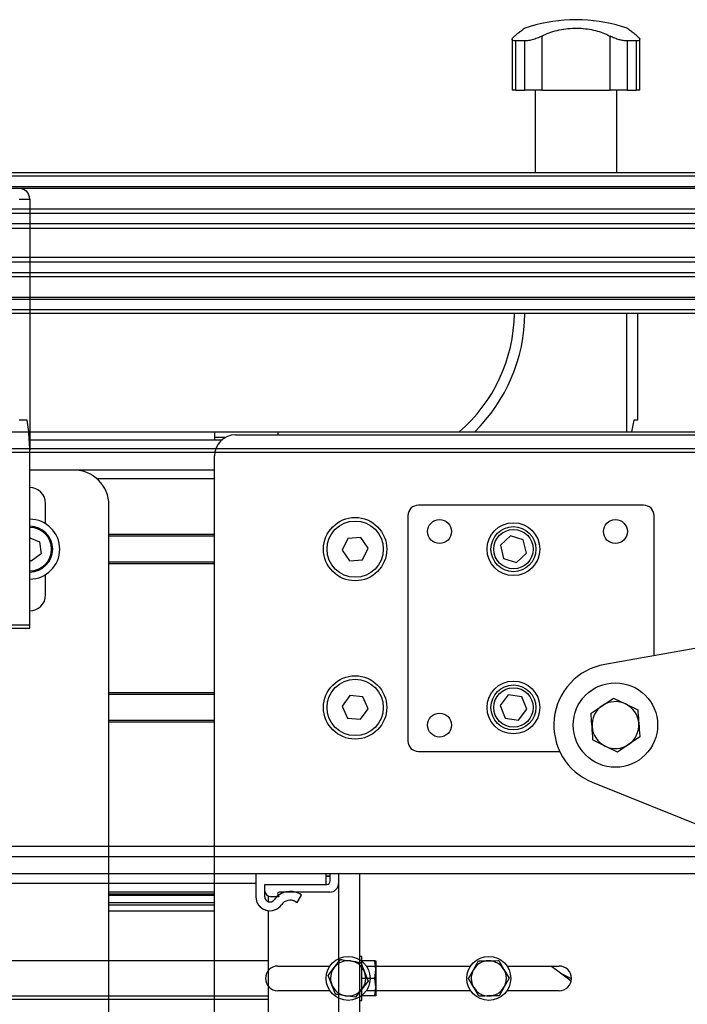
# Model space of a CAD drawing. Header units: millimetres. Extents: x 0 to 420, y 0 to 297.
# Tile 47 of 73: x 188.5 to 197.99, y 233.15 to 247.14. Entities that reach past the tile are written whole.
import ezdxf

# ---------------------------------------------------------------- set-up
doc = ezdxf.new("R2010")
doc.units = ezdxf.units.MM

msp = doc.modelspace()

# ---------------------------------------------------------------- linework, layer by layer
at = {"color": 7, "linetype": 'Continuous', "lineweight": 25}
for p, q in [((196.31579, 247.14329), (196.31579, 247.14158)), ((196.49107, 247.14329), (196.31579, 247.14329)), ((196.49107, 247.14158), (196.31579, 247.14158)), ((196.49107, 247.14158), (196.49107, 247.14329)), ((195.49718, 246.86479), (195.49718, 246.14329)), ((195.91721, 246.90942), (195.91721, 246.14329)), ((196.88965, 246.14329), (196.88965, 246.90942)), ((197.30968, 246.14329), (197.30968, 246.86519)), ((195.67691, 246.84185), (195.54448, 246.84185)), ((195.54448, 246.84185), (195.54448, 246.14329)), ((195.67691, 246.14329), (195.67691, 246.84185)), ((197.26238, 246.84185), (197.12994, 246.84185)), ((197.12994, 246.84185), (197.12994, 246.14329)), ((197.26238, 246.14329), (197.26238, 246.84185)), ((195.54448, 246.14329), (195.49718, 246.14329)), ((195.54448, 246.14329), (195.67691, 246.14329)), ((195.91721, 246.14329), (195.67691, 246.14329)), ((195.82135, 246.14329), (195.82135, 244.96829)), ((195.91721, 246.14329), (196.88965, 246.14329)), ((197.12994, 246.14329), (196.88965, 246.14329)), ((196.98551, 244.96829), (196.98551, 246.14329)), ((197.12994, 246.14329), (197.26238, 246.14329)), ((197.30968, 246.14329), (197.26238, 246.14329)), ((215.52843, 244.91829), (176.52843, 244.91829)), ((215.52843, 244.96829), (176.57843, 244.96829)), ((206.11443, 244.96829), (188.09651, 244.96829)), ((206.11443, 244.91829), (188.09651, 244.91829)), ((215.52843, 244.76829), (176.52843, 244.76829)), ((206.11443, 244.76829), (188.09651, 244.76829)), ((215.52843, 244.74279), (176.67843, 244.74279)), ((206.11443, 244.74279), (188.50167, 244.74279)), ((188.48943, 244.59329), (188.63943, 244.59329)), ((188.63943, 244.59329), (188.63943, 241.02964)), ((215.52843, 244.39027), (176.01536, 244.39027)), ((215.52843, 244.44828), (176.67843, 244.44828)), ((206.11443, 244.44828), (188.63943, 244.44828)), ((206.11443, 244.39027), (188.63943, 244.39027)), ((215.52843, 244.24084), (175.87843, 244.24084)), ((206.11443, 244.24084), (188.63943, 244.24084)), ((215.52843, 244.17329), (175.87843, 244.17329)), ((206.11443, 244.17329), (188.63943, 244.17329)), ((215.52843, 243.76329), (175.87843, 243.76329)), ((215.52843, 243.69574), (175.87843, 243.69574)), ((206.11443, 243.76329), (188.63943, 243.76329)), ((206.11443, 243.69574), (188.63943, 243.69574)), ((215.52843, 243.54631), (176.01536, 243.54631)), ((206.11443, 243.54631), (188.63943, 243.54631)), ((215.52843, 243.4883), (176.67843, 243.4883)), ((206.11443, 243.4883), (188.63943, 243.4883)), ((215.52843, 243.16829), (176.52843, 243.16829)), ((215.52843, 243.19379), (176.67843, 243.19379)), ((206.11443, 243.19379), (188.63943, 243.19379)), ((206.11443, 243.16829), (188.63943, 243.16829)), ((215.52843, 243.01829), (176.52843, 243.01829)), ((215.52843, 242.96829), (176.57843, 242.96829)), ((206.11443, 243.01829), (188.63943, 243.01829)), ((206.11443, 242.96829), (188.63943, 242.96829)), ((197.12843, 241.28479), (197.12843, 242.96829)), ((197.27843, 242.96829), (197.27843, 241.4538)), ((188.60124, 241.4538), (188.48943, 241.4538)), ((197.22843, 241.4538), (197.19207, 241.28479)), ((197.27843, 241.4538), (197.22843, 241.4538)), ((177.40843, 241.28479), (215.52843, 241.28479)), ((188.63943, 241.28479), (191.26443, 241.28479)), ((191.26443, 241.28479), (191.26443, 241.16829)), ((192.16443, 241.28479), (192.16443, 241.24329)), ((192.16443, 241.28479), (201.91443, 241.28479)), ((191.366, 241.16829), (188.63943, 241.16829)), ((191.41535, 241.20363), (191.26443, 241.20363)), ((191.56443, 241.24329), (201.96443, 241.24329)), ((215.57856, 240.99329), (176.92846, 240.99329)), ((215.52843, 241.04329), (177.02843, 241.04329)), ((188.63943, 238.54329), (188.63943, 241.02964)), ((191.26443, 231.74329), (191.26443, 240.94329)), ((189.26443, 240.74329), (188.63943, 240.74329)), ((191.26443, 240.74329), (189.26443, 240.74329)), ((191.26443, 240.61829), (189.59515, 240.61829)), ((188.86443, 239.97885), (188.86443, 240.26829)), ((189.76443, 223.74329), (189.76443, 240.24329)), ((197.36443, 240.24329), (194.16443, 240.24329)), ((194.01443, 240.09329), (194.01443, 236.89329)), ((197.51443, 238.10346), (197.51443, 240.09329)), ((188.63943, 239.78146), (188.77808, 239.7221)), ((188.77808, 239.7221), (188.79866, 239.55012)), ((191.26443, 239.82579), (189.76443, 239.82579)), ((191.26443, 239.80329), (189.76443, 239.80329)), ((193.16051, 239.77105), (193.08018, 239.60467)), ((193.34476, 239.78467), (193.16051, 239.77105)), ((193.44868, 239.63191), (193.34476, 239.78467)), ((195.47103, 239.80578), (195.33036, 239.67445)), ((195.6551, 239.74963), (195.47103, 239.80578)), ((195.69851, 239.56214), (195.6551, 239.74963)), ((193.08018, 239.60467), (193.1841, 239.45192)), ((193.36835, 239.46554), (193.44868, 239.63191)), ((195.33036, 239.67445), (195.37376, 239.48696)), ((188.66, 239.44631), (188.63943, 239.45512)), ((188.79866, 239.55012), (188.66, 239.44631)), ((191.26443, 239.43329), (189.76443, 239.43329)), ((193.1841, 239.45192), (193.36835, 239.46554)), ((195.37376, 239.48696), (195.55784, 239.4308)), ((195.55784, 239.4308), (195.69851, 239.56214)), ((191.26443, 239.41079), (189.76443, 239.41079)), ((188.86443, 238.96829), (188.86443, 239.25774)), ((186.38943, 238.49329), (188.63943, 238.49329)), ((188.31443, 238.54329), (188.63943, 238.54329)), ((188.63943, 238.49329), (188.63943, 238.54329)), ((199.26443, 238.41127), (196.81286, 237.98006)), ((191.26443, 237.57579), (189.76443, 237.57579)), ((191.26443, 237.55329), (189.76443, 237.55329)), ((193.18862, 237.53677), (193.08062, 237.38687)), ((193.37243, 237.51819), (193.18862, 237.53677)), ((193.44825, 237.34971), (193.37243, 237.51819)), ((195.44185, 237.54653), (195.32378, 237.39455)), ((195.6325, 237.52027), (195.44185, 237.54653)), ((195.70508, 237.34203), (195.6325, 237.52027)), ((196.77697, 237.39392), (196.9361, 237.50215)), ((196.9361, 237.50215), (197.1094, 237.41845)), ((193.08062, 237.38687), (193.15643, 237.21839)), ((193.34025, 237.19981), (193.44825, 237.34971)), ((195.32378, 237.39455), (195.39636, 237.21632)), ((195.58701, 237.19005), (195.70508, 237.34203)), ((196.61784, 237.28568), (196.77697, 237.39392)), ((197.1094, 237.41845), (197.28269, 237.33476)), ((193.15643, 237.21839), (193.34025, 237.19981)), ((195.39636, 237.21632), (195.58701, 237.19005)), ((191.26443, 237.18329), (189.76443, 237.18329)), ((191.26443, 237.16079), (189.76443, 237.16079)), ((197.31103, 236.9509), (197.1519, 236.84267)), ((196.81947, 236.81813), (196.64617, 236.90183)), ((196.99277, 236.73444), (196.81947, 236.81813)), ((197.1519, 236.84267), (196.99277, 236.73444)), ((194.16443, 236.74329), (196.17386, 236.74329)), ((196.63631, 236.30715), (199.26443, 235.24402)), ((215.57856, 235.39329), (176.92846, 235.39329)), ((215.52843, 235.24329), (177.40843, 235.24329)), ((215.52843, 235.00179), (177.40843, 235.00179)), ((191.85343, 235.00179), (191.85343, 234.67922)), ((191.85343, 234.98617), (191.85343, 234.67922)), ((192.85343, 234.85422), (192.85343, 235.00179)), ((192.91093, 234.97276), (192.85343, 234.97276)), ((192.91093, 234.96829), (192.85343, 234.96829)), ((192.91093, 234.90422), (192.91093, 235.00179)), ((193.02843, 235.00179), (193.02843, 234.86829)), ((193.32843, 235.00179), (193.32843, 223.74329)), ((191.85343, 234.86639), (185.52843, 234.86639)), ((191.26443, 234.86829), (189.76443, 234.86829)), ((191.97843, 234.85422), (192.85343, 234.85422)), ((191.97843, 234.67922), (191.97843, 234.85422)), ((191.97843, 234.75872), (191.97843, 234.85422)), ((191.97843, 234.85422), (192.86093, 234.85422)), ((193.02843, 234.86829), (193.02843, 223.74329)), ((191.26443, 234.74329), (189.76443, 234.74329)), ((189.76443, 234.71809), (191.26443, 234.71809)), ((189.76443, 234.70296), (191.26443, 234.70296)), ((191.85343, 234.67922), (191.85343, 234.67922)), ((192.02843, 234.68995), (192.02843, 234.60851)), ((192.17843, 234.67872), (192.05843, 234.67872)), ((192.16405, 234.71611), (192.17843, 234.67872)), ((192.90343, 234.74329), (192.18258, 234.74329)), ((192.44149, 234.59439), (192.50343, 234.70296)), ((192.50343, 234.70296), (192.47692, 234.71809)), ((189.76443, 234.59439), (191.26443, 234.59439)), ((189.76443, 234.56493), (191.26443, 234.56493)), ((192.11498, 234.63636), (192.11498, 234.63636)), ((192.41498, 234.60951), (192.44149, 234.59439)), ((192.41498, 234.60951), (192.41498, 234.60951)), ((192.41498, 234.60951), (192.44149, 234.59439)), ((192.44149, 234.59439), (192.44149, 234.59439)), ((189.76443, 234.47922), (191.26443, 234.47922)), ((192.02843, 234.48079), (192.02843, 232.96829)), ((192.05343, 234.47922), (192.05343, 234.47922)), ((192.02843, 233.76829), (185.52843, 233.76829)), ((192.96824, 233.67324), (193.0577, 233.78651)), ((193.35843, 233.83079), (193.32843, 233.83079)), ((193.34335, 233.74483), (193.39672, 233.61072)), ((193.35843, 233.39859), (193.35843, 233.83079)), ((193.54435, 233.76829), (193.35843, 233.76829)), ((193.55843, 233.64329), (193.54435, 233.76829)), ((193.55843, 233.76829), (193.55843, 233.64329)), ((194.94616, 233.64017), (195.01652, 233.7662)), ((195.30517, 233.77034), (195.37912, 233.64638)), ((192.16443, 233.69329), (192.90553, 233.69329)), ((192.87878, 233.55997), (192.96824, 233.67324)), ((192.93215, 233.42586), (192.87878, 233.55997)), ((193.39672, 233.61072), (193.45008, 233.47661)), ((193.42334, 233.69329), (194.90553, 233.69329)), ((193.54435, 233.51829), (193.55843, 233.64329)), ((193.55843, 233.64329), (193.55843, 233.39329)), ((194.87579, 233.51415), (194.94616, 233.64017)), ((195.37912, 233.64638), (195.45308, 233.52243)), ((195.42334, 233.69329), (196.16443, 233.69329)), ((196.33922, 233.50976), (196.21491, 233.5724)), ((192.98551, 233.29175), (192.93215, 233.42586)), ((193.54435, 233.51829), (193.35843, 233.51829)), ((193.45008, 233.47661), (193.36062, 233.36334)), ((193.55843, 233.39329), (193.54435, 233.51829)), ((194.94974, 233.3902), (194.87579, 233.51415)), ((195.45308, 233.52243), (195.38271, 233.39641)), ((192.90553, 233.34329), (192.16443, 233.34329)), ((193.36062, 233.36334), (193.27116, 233.25007)), ((193.35843, 233.20579), (193.35843, 233.39859)), ((194.90553, 233.34329), (193.42334, 233.34329)), ((193.54435, 233.26829), (193.55843, 233.39329)), ((193.55843, 233.39329), (193.55843, 233.26829)), ((195.02369, 233.26625), (194.94974, 233.3902)), ((195.38271, 233.39641), (195.31234, 233.27039)), ((196.16443, 233.34329), (195.42334, 233.34329)), ((185.52843, 233.26829), (192.02843, 233.26829)), ((185.52843, 233.22429), (192.02843, 233.22429)), ((193.32843, 233.20579), (193.35843, 233.20579)), ((193.54435, 233.26829), (193.35843, 233.26829))]:
    msp.add_line(p, q, dxfattribs=at)
at = {"color": 7, "linetype": 'Continuous', "lineweight": 25, "flags": 128}
for points in [[(192.15138, 234.67872), (192.14776, 234.67522), (192.11498, 234.63636)], [(196.33521, 233.4801), (196.12875, 233.63601), (196.04872, 233.69329)]]:
    msp.add_lwpolyline(points, dxfattribs=at)
at = {"color": 7, "linetype": 'Continuous', "lineweight": 25}
for centre, radius in [((193.26443, 239.61829), 0.45), ((193.26443, 239.61829), 0.4), ((194.46443, 239.86829), 0.17), ((195.51443, 239.61829), 0.375), ((196.96443, 239.86829), 0.17), ((195.51443, 239.61829), 0.32), ((195.51443, 239.61829), 0.28), ((193.26443, 237.36829), 0.45), ((193.26443, 237.36829), 0.4), ((195.51443, 237.36829), 0.375), ((195.51443, 237.36829), 0.32), ((195.51443, 237.36829), 0.28), ((196.96443, 237.11829), 0.6), ((194.46443, 237.11829), 0.17), ((193.16443, 233.51829), 0.3125), ((195.16443, 233.51829), 0.3125)]:
    msp.add_circle(centre, radius, dxfattribs=at)
for centre, radius, start, end in [((196.40343, 244.89329), 2.25, 92.232359, 108.829134), ((196.40343, 244.89329), 2.25, 71.172918, 87.767641), ((188.48943, 244.59329), 0.15, 0, 90), ((193.27843, 242.99329), 2.25, 310.594539, 359.363367), ((193.27843, 242.99329), 2.4, 314.612324, 359.403158), ((191.56443, 240.94329), 0.3, 90, 180), ((189.26443, 240.24329), 0.5, 360, 90), ((188.63943, 240.26829), 0.225, 0, 90), ((194.16443, 240.09329), 0.15, 90, 180), ((197.36443, 240.09329), 0.15, 0, 90), ((188.63943, 239.61829), 0.425, 270, 90), ((188.63943, 239.61829), 0.325, 270, 90), ((188.63943, 239.61829), 0.31, 270, 90), ((188.63943, 238.96829), 0.225, 270, 0), ((196.96443, 237.11829), 0.875, 99.975687, 247.975687), ((196.96443, 237.11829), 0.33333, 124.221477, 184.221477), ((196.96443, 237.11829), 0.33333, 64.221477, 124.221477), ((196.96443, 237.11829), 0.33333, 4.221477, 64.221477), ((196.96443, 237.11829), 0.33333, 184.221477, 244.221477), ((196.96443, 237.11829), 0.33333, 304.221477, 4.221477), ((194.16443, 236.89329), 0.15, 180, 270), ((196.96443, 237.11829), 0.33333, 244.221477, 304.221477), ((192.86093, 234.90422), 0.05, 270.000043, 0), ((192.90343, 234.86829), 0.125, 270, 0), ((192.05343, 234.67922), 0.2, 180.000041, 270.00004), ((192.05343, 234.67922), 0.2, 180.000041, 325.150136), ((192.00343, 234.75872), 0.025, 179.999761, 197.771537), ((192.05343, 234.67922), 0.075, 180.000041, 325.150136), ((192.08437, 234.78466), 0.11, 197.771539, 252.228461), ((192.05843, 234.70372), 0.025, 252.228461, 270), ((192.34066, 234.47922), 0.275, 60.296901, 145.150136), ((192.18271, 234.72329), 0.02, 90.372376, 201.035477), ((192.34066, 234.47922), 0.275, 106.205334, 127.906148), ((192.05343, 234.67922), 0.075, 270.00004, 325.150136), ((192.34066, 234.47922), 0.15, 60.296901, 145.150136), ((192.34066, 234.47922), 0.15, 60.296901, 90.00004), ((193.16443, 233.51829), 0.25, 81.698804, 141.698804), ((193.16443, 233.51829), 0.25, 21.698804, 81.698804), ((195.16443, 233.51829), 0.25, 90.821706, 150.821706), ((195.16443, 233.51829), 0.25, 30.821706, 90.821706), ((192.16443, 233.51829), 0.175, 90, 270), ((193.16443, 233.51829), 0.25, 141.698804, 201.698804), ((193.16443, 233.51829), 0.25, 321.698804, 21.698804), ((195.16443, 233.51829), 0.25, 150.821706, 210.821706), ((195.16443, 233.51829), 0.25, 330.821706, 30.821706), ((196.16443, 233.51829), 0.175, 270, 90), ((193.16443, 233.51829), 0.25, 201.698804, 261.698804), ((193.16443, 233.51829), 0.25, 261.698804, 321.698804), ((195.16443, 233.51829), 0.25, 210.821706, 270.821706), ((195.16443, 233.51829), 0.25, 270.821706, 330.821706)]:
    msp.add_arc(centre, radius, start, end, dxfattribs=at)
for points, knots in [([(195.67745, 247.02255), (195.67668, 247.02197), (195.67499, 247.0207), (195.65263, 247.00386), (195.61565, 246.97567), (195.57331, 246.94294), (195.54215, 246.91832), (195.5309, 246.90942)], [0, 0, 0, 0, 0.19223781, 0.42286837, 0.64450032, 0.87162104, 1, 1, 1, 1]), ([(195.91721, 246.90942), (195.95101, 246.92574), (196.01861, 246.95835), (196.13431, 246.99356), (196.25789, 247.01644), (196.38394, 247.02542), (196.50771, 247.0206), (196.62527, 247.0039), (196.73583, 246.97541), (196.82354, 246.94277), (196.87201, 246.91832), (196.88965, 246.90942)], [0, 0, 0, 0, 0.12083278, 0.2415891, 0.36294631, 0.48426201, 0.59786508, 0.71149177, 0.82362919, 0.93582121, 1, 1, 1, 1]), ([(197.27596, 246.90942), (197.25549, 246.92554), (197.21403, 246.95819), (197.16795, 246.99343), (197.13856, 247.01569), (197.12633, 247.02486), (197.12909, 247.02279), (197.12941, 247.02255)], [0, 0, 0, 0, 0.23851413, 0.48316204, 0.7219038, 0.96850911, 1, 1, 1, 1]), ([(195.54448, 246.84185), (195.53243, 246.84276), (195.50835, 246.84459), (195.49497, 246.85863), (195.4988, 246.8801), (195.51956, 246.89906), (195.5309, 246.90942)], [0, 0, 0, 0, 0.233143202, 0.46598224, 0.708290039, 1, 1, 1, 1]), ([(195.91721, 246.90942), (195.89637, 246.89932), (195.85464, 246.87908), (195.78167, 246.85589), (195.71979, 246.84352), (195.68881, 246.84231), (195.67691, 246.84185)], [0, 0, 0, 0, 0.28482414, 0.57045716, 0.83508046, 1, 1, 1, 1]), ([(197.12994, 246.84185), (197.11273, 246.84276), (197.07831, 246.84459), (197.01651, 246.85863), (196.95019, 246.8801), (196.91104, 246.89906), (196.88965, 246.90942)], [0, 0, 0, 0, 0.2331432, 0.46598224, 0.70829004, 1, 1, 1, 1]), ([(197.27596, 246.90942), (197.28704, 246.89932), (197.30924, 246.87908), (197.31217, 246.85589), (197.29405, 246.84352), (197.27117, 246.84231), (197.26238, 246.84185)], [0, 0, 0, 0, 0.28482414, 0.57045716, 0.83508046, 1, 1, 1, 1]), ([(188.63943, 241.02964), (188.63517, 241.12636), (188.62896, 241.26709), (188.60784, 241.40932), (188.60124, 241.4538)], [0, 0, 0, 0, 0.68726798, 1, 1, 1, 1]), ([(197.28269, 237.33476), (197.28366, 237.32169), (197.28834, 237.25833), (197.29309, 237.19394), (197.29686, 237.14283)], [0, 0, 0, 0, 0.20618569, 1, 1, 1, 1]), ([(196.632, 237.09376), (196.62823, 237.14487), (196.62348, 237.20925), (196.6188, 237.27262), (196.61784, 237.28568)], [0, 0, 0, 0, 0.79381431, 1, 1, 1, 1]), ([(196.64617, 236.90183), (196.64592, 236.90518), (196.64125, 236.96845), (196.6365, 237.03281), (196.632, 237.09376)], [0, 0, 0, 0, 0.0529743, 1, 1, 1, 1]), ([(197.29686, 237.14283), (197.30136, 237.08188), (197.30611, 237.01753), (197.31078, 236.95425), (197.31103, 236.9509)], [0, 0, 0, 0, 0.947025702, 1, 1, 1, 1]), ([(193.0577, 233.78651), (193.06742, 233.78509), (193.11458, 233.77821), (193.16249, 233.77122), (193.20053, 233.76567)], [0, 0, 0, 0, 0.20618569, 1, 1, 1, 1]), ([(193.20053, 233.76567), (193.24588, 233.75906), (193.29377, 233.75207), (193.34086, 233.7452), (193.34335, 233.74483)], [0, 0, 0, 0, 0.9470257, 1, 1, 1, 1]), ([(193.54435, 233.76829), (193.54609, 233.76829), (193.5545, 233.76829), (193.55669, 233.76829), (193.55843, 233.76829)], [0, 0, 0, 0, 0.20618569, 1, 1, 1, 1]), ([(195.01652, 233.7662), (195.02635, 233.76634), (195.074, 233.76702), (195.12241, 233.76772), (195.16085, 233.76827)], [0, 0, 0, 0, 0.20618569, 1, 1, 1, 1]), ([(195.16085, 233.76827), (195.20668, 233.76892), (195.25507, 233.76962), (195.30265, 233.7703), (195.30517, 233.77034)], [0, 0, 0, 0, 0.9470257, 1, 1, 1, 1]), ([(193.12834, 233.27091), (193.0903, 233.27646), (193.04239, 233.28345), (192.99524, 233.29033), (192.98551, 233.29175)], [0, 0, 0, 0, 0.79381431, 1, 1, 1, 1]), ([(193.27116, 233.25007), (193.26867, 233.25044), (193.22158, 233.25731), (193.17369, 233.26429), (193.12834, 233.27091)], [0, 0, 0, 0, 0.0529743, 1, 1, 1, 1]), ([(193.55843, 233.26829), (193.55669, 233.26829), (193.5545, 233.26829), (193.54609, 233.26829), (193.54435, 233.26829)], [0, 0, 0, 0, 0.79381431, 1, 1, 1, 1]), ([(195.16802, 233.26832), (195.12958, 233.26777), (195.08117, 233.26707), (195.03352, 233.26639), (195.02369, 233.26625)], [0, 0, 0, 0, 0.793814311, 1, 1, 1, 1]), ([(195.31234, 233.27039), (195.30982, 233.27035), (195.26224, 233.26967), (195.21385, 233.26898), (195.16802, 233.26832)], [0, 0, 0, 0, 0.0529743, 1, 1, 1, 1])]:
    msp.add_open_spline(points, degree=3, knots=knots, dxfattribs=at)

doc.saveas('drawing.dxf')
